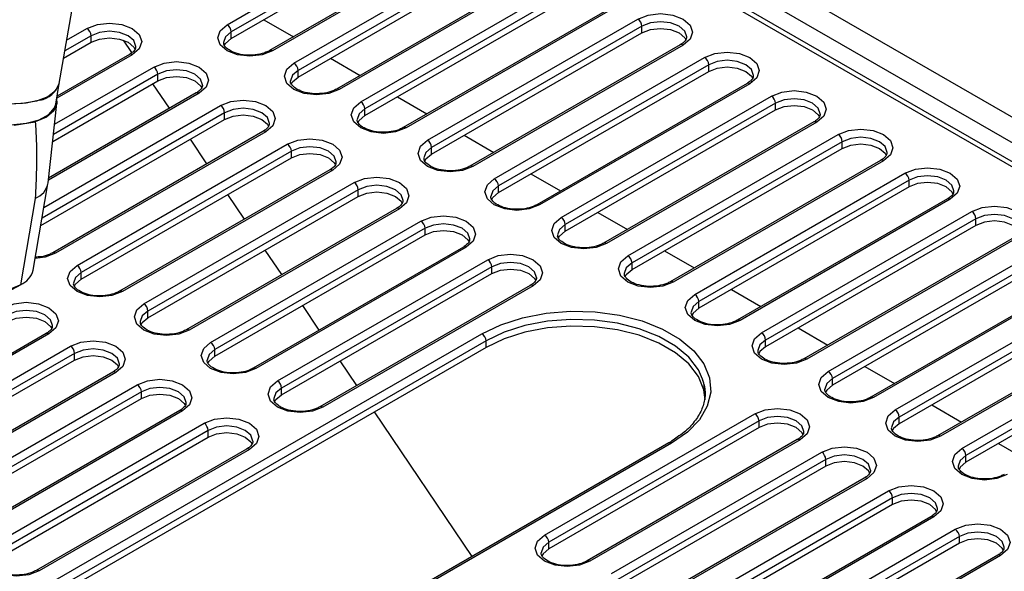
# Model space of a CAD drawing. Header units: millimetres. Extents: x 1 to 419, y 2 to 295.
# Tile 28 of 50: x 155 to 172, y 34 to 43. Entities that reach past the tile are written whole.
import ezdxf

# ---------------------------------------------------------------- set-up
doc = ezdxf.new("R2010")
doc.units = ezdxf.units.MM

msp = doc.modelspace()

# ---------------------------------------------------------------- linework, layer by layer
at = {"color": 7, "linetype": 'Continuous', "lineweight": 25}
for p, q in [((155.792, 42.0519), (160.0082, 66.649)), ((189.2208, 30.8425), (157.0537, 49.4122)), ((158.6711, 43.0594), (162.2773, 45.1413)), ((162.3481, 45.0188), (158.7418, 42.9369)), ((158.7418, 42.8226), (162.3481, 44.9045)), ((163.0052, 44.6972), (159.3989, 42.6153)), ((163.0552, 44.6922), (159.4489, 42.6104)), ((159.8166, 42.3981), (163.4229, 44.48)), ((163.4936, 44.3575), (159.8873, 42.2756)), ((159.8873, 42.1613), (163.4936, 44.2432)), ((164.1507, 44.0359), (160.5444, 41.954)), ((164.2007, 44.0309), (160.5944, 41.9491)), ((160.9621, 41.7368), (164.5684, 43.8187)), ((164.6391, 43.6962), (161.0328, 41.6144)), ((161.0328, 41.5), (164.6391, 43.5819)), ((165.2962, 43.3746), (161.6899, 41.2928)), ((165.3462, 43.3696), (161.7399, 41.2878)), ((159.2998, 43.1447), (159.8078, 42.8514)), ((162.1076, 41.0755), (165.7139, 43.1574)), ((158.7418, 42.8226), (158.7418, 42.9369)), ((165.7846, 43.0349), (162.1783, 40.9531)), ((162.1783, 40.8388), (165.7846, 42.9206)), ((165.7846, 42.9206), (165.7846, 43.0349)), ((155.8663, 42.4852), (156.3376, 42.7573)), ((156.3376, 42.7573), (156.3376, 42.8716)), ((157.0384, 42.5812), (156.8951, 42.7936)), ((166.4417, 42.7133), (162.8355, 40.6315)), ((166.4917, 42.7084), (162.8855, 40.6265)), ((156.9948, 42.55), (155.7547, 41.8342)), ((160.4453, 42.4834), (160.9534, 42.1901)), ((163.2531, 40.4143), (166.8594, 42.4961)), ((159.8873, 42.1613), (159.8873, 42.2756)), ((166.9301, 42.3736), (163.3239, 40.2918)), ((163.3239, 40.1775), (166.9301, 42.2593)), ((166.9301, 42.2593), (166.9301, 42.3736)), ((155.6799, 41.055), (157.4832, 42.096)), ((155.7313, 41.6978), (155.792, 42.0519)), ((157.6834, 41.625), (157.3986, 42.0472)), ((157.4832, 42.096), (157.4832, 42.2103)), ((167.5872, 42.052), (163.981, 39.9702)), ((167.6372, 42.0471), (164.031, 39.9652)), ((158.1403, 41.8887), (155.6097, 40.4279)), ((155.6004, 40.3444), (155.753, 41.7081)), ((161.5908, 41.8221), (162.0989, 41.5288)), ((164.3987, 39.753), (168.0049, 41.8348)), ((168.0756, 41.7123), (164.4694, 39.6305)), ((168.0756, 41.598), (168.0756, 41.7123)), ((158.6287, 41.4347), (158.6287, 41.549)), ((161.0328, 41.5), (161.0328, 41.6144)), ((164.4694, 39.5162), (168.0756, 41.598)), ((155.0165, 41.3358), (155.3804, 41.393)), ((155.4757, 39.6146), (158.6287, 41.4347)), ((168.7327, 41.3907), (165.1265, 39.3089)), ((168.7827, 41.3858), (165.1765, 39.3039)), ((159.2858, 41.2274), (155.6795, 39.1456)), ((159.3358, 41.2225), (155.7295, 39.1407)), ((158.3255, 40.6731), (158.0407, 41.0953)), ((162.7363, 41.1609), (163.2444, 40.8675)), ((165.5442, 39.0917), (169.1504, 41.1735)), ((169.2211, 41.051), (165.6149, 38.9692)), ((169.2211, 40.9367), (169.2211, 41.051)), ((156.0972, 38.9284), (159.7035, 41.0102)), ((159.7742, 40.8878), (156.1679, 38.8059)), ((159.7742, 40.7734), (159.7742, 40.8878)), ((162.1783, 40.8388), (162.1783, 40.9531)), ((165.6149, 38.8549), (169.2211, 40.9367)), ((156.1679, 38.6916), (159.7742, 40.7734)), ((169.8782, 40.7294), (166.272, 38.6476)), ((169.9282, 40.7245), (166.322, 38.6426)), ((160.4313, 40.5662), (156.825, 38.4843)), ((160.4813, 40.5612), (156.875, 38.4794)), ((163.8818, 40.4996), (164.3899, 40.2062)), ((166.6897, 38.4304), (170.2959, 40.5122)), ((170.3666, 40.3897), (166.7604, 38.3079)), ((170.3666, 40.2754), (170.3666, 40.3897)), ((155.3444, 38.8486), (155.5983, 40.3298)), ((157.2427, 38.2671), (160.849, 40.3489)), ((160.9197, 40.2265), (157.3135, 38.1446)), ((160.9197, 40.1121), (160.9197, 40.2265)), ((163.3239, 40.1775), (163.3239, 40.2918)), ((170.3666, 40.2754), (166.7604, 38.1936)), ((155.3803, 40.0784), (155.1264, 38.5972)), ((157.3135, 38.0303), (160.9197, 40.1121)), ((158.9676, 39.7212), (158.6828, 40.1434)), ((171.0238, 40.0681), (167.4175, 37.9863)), ((171.0737, 40.0632), (167.4675, 37.9814)), ((161.5768, 39.9049), (157.9706, 37.823)), ((161.6268, 39.8999), (158.0206, 37.8181)), ((167.8352, 37.7691), (171.4414, 39.8509)), ((158.3883, 37.6058), (161.9945, 39.6876)), ((165.0273, 39.8383), (165.5354, 39.545)), ((171.5122, 39.7285), (167.9059, 37.6466)), ((171.5122, 39.6141), (171.5122, 39.7285)), ((162.0652, 39.5652), (158.459, 37.4833)), ((162.0652, 39.4509), (162.0652, 39.5652)), ((164.4694, 39.5162), (164.4694, 39.6305)), ((171.5122, 39.6141), (167.9059, 37.5323)), ((158.459, 37.369), (162.0652, 39.4509)), ((172.1693, 39.4069), (168.563, 37.325)), ((172.2193, 39.4019), (168.613, 37.3201)), ((162.7223, 39.2436), (159.1161, 37.1617)), ((162.7723, 39.2386), (159.1661, 37.1568)), ((159.6096, 38.7692), (159.3248, 39.1915)), ((166.1728, 39.177), (166.6809, 38.8837)), ((168.9807, 37.1078), (172.587, 39.1896)), ((159.5338, 36.9445), (163.14, 39.0264)), ((172.6577, 39.0672), (169.0514, 36.9853)), ((163.2107, 38.9039), (159.6045, 36.822)), ((163.2107, 38.7896), (163.2107, 38.9039)), ((165.6149, 38.8549), (165.6149, 38.9692)), ((172.6577, 38.9528), (169.0514, 36.871)), ((156.1679, 38.6916), (156.1679, 38.8059)), ((159.6045, 36.7077), (163.2107, 38.7896)), ((173.3148, 38.7456), (169.7085, 36.6637)), ((173.3648, 38.7406), (169.7585, 36.6588)), ((154.5481, 38.2853), (155.1364, 38.6025)), ((163.8678, 38.5823), (160.2616, 36.5004)), ((163.9178, 38.5773), (160.3116, 36.4955)), ((167.3184, 38.5157), (167.8264, 38.2224)), ((170.1262, 36.4465), (173.7325, 38.5283)), ((173.8032, 38.4059), (170.1969, 36.324)), ((160.2517, 37.8173), (159.9669, 38.2396)), ((166.7604, 38.1936), (166.7604, 38.3079)), ((173.8032, 38.2916), (170.1969, 36.2097)), ((157.3135, 38.0303), (157.3135, 38.1446)), ((174.4603, 38.0843), (170.854, 36.0024)), ((174.5103, 38.0793), (170.904, 35.9975)), ((168.4639, 37.8544), (168.972, 37.5611)), ((171.2717, 35.7852), (174.878, 37.8671)), ((155.5664, 37.7577), (151.9602, 35.6759)), ((152.0102, 31.3848), (163.041, 37.7528)), ((155.6164, 37.7528), (152.0102, 35.6709)), ((174.9487, 37.7446), (171.3424, 35.6627)), ((163.1117, 37.6303), (152.0809, 31.2623)), ((163.1117, 37.516), (152.0809, 31.148)), ((152.3778, 35.4587), (155.9841, 37.5405)), ((163.1117, 37.516), (163.1117, 37.6303)), ((167.9059, 37.5323), (167.9059, 37.6466)), ((174.9487, 37.6303), (171.3424, 35.5484)), ((156.0548, 37.418), (152.4486, 35.3362)), ((156.0548, 37.3037), (156.0548, 37.418)), ((158.459, 37.369), (158.459, 37.4833)), ((152.4486, 35.2219), (156.0548, 37.3037)), ((160.8938, 36.8654), (160.609, 37.2876)), ((169.6094, 37.1931), (170.1175, 36.8998)), ((156.7119, 37.0964), (153.1057, 35.0146)), ((156.7619, 37.0915), (153.1557, 35.0096)), ((169.0514, 36.871), (169.0514, 36.9853)), ((153.5234, 34.7974), (157.1296, 36.8792)), ((159.6045, 36.7077), (159.6045, 36.822)), ((157.2003, 36.7567), (153.5941, 34.6749)), ((153.5941, 34.5606), (157.2003, 36.6424)), ((157.2003, 36.6424), (157.2003, 36.7567)), ((170.7549, 36.5318), (171.263, 36.2385)), ((157.8574, 36.4351), (154.2512, 34.3533)), ((157.9074, 36.4302), (154.3012, 34.3483)), ((162.8716, 33.9333), (161.1996, 36.4121)), ((164.1158, 34.2994), (167.7221, 36.3812)), ((170.1969, 36.2097), (170.1969, 36.324)), ((154.6689, 34.1361), (158.2751, 36.2179)), ((167.7928, 36.2587), (164.1865, 34.1769)), ((167.7928, 36.1444), (164.1865, 34.0626)), ((167.7928, 36.1444), (167.7928, 36.2587)), ((158.3458, 36.0954), (154.7396, 34.0136)), ((154.7396, 33.8993), (158.3458, 35.9811)), ((158.3458, 35.9811), (158.3458, 36.0954)), ((166.2437, 35.88), (155.2128, 29.512)), ((166.2937, 35.875), (155.2628, 29.507)), ((168.4499, 35.9371), (164.8436, 33.8553)), ((168.4999, 35.9322), (164.8936, 33.8503)), ((171.9004, 35.8705), (172.4085, 35.5772)), ((159.0029, 35.7738), (155.3967, 33.692)), ((159.0529, 35.7689), (155.4467, 33.687)), ((165.2613, 33.6381), (168.8676, 35.7199)), ((171.3424, 35.5484), (171.3424, 35.6627)), ((168.9383, 35.5974), (165.332, 33.5156)), ((168.9383, 35.4831), (165.332, 33.4013)), ((168.9383, 35.4831), (168.9383, 35.5974)), ((169.5954, 35.2758), (165.9892, 33.194)), ((169.6454, 35.2709), (166.0391, 33.189)), ((166.4068, 32.9768), (170.0131, 35.0586)), ((170.0838, 34.9361), (166.4776, 32.8543)), ((170.0838, 34.8218), (166.4776, 32.74)), ((170.0838, 34.8218), (170.0838, 34.9361)), ((170.7409, 34.6145), (167.1347, 32.5327)), ((170.7909, 34.6096), (167.1847, 32.5277)), ((167.5524, 32.3155), (171.1586, 34.3973)), ((164.1865, 34.0626), (164.1865, 34.1769)), ((171.2293, 34.2748), (167.6231, 32.193)), ((171.2293, 34.1605), (167.6231, 32.0787)), ((171.2293, 34.1605), (171.2293, 34.2748)), ((171.8864, 33.9532), (168.2802, 31.8714)), ((171.9364, 33.9483), (168.3302, 31.8665))]:
    msp.add_line(p, q, dxfattribs=at)
at = {"color": 8, "linetype": 'Continuous', "lineweight": 25}
for p, q in [((157.1734, 50.1107), (190.3661, 30.9489)), ((190.0887, 30.6668), (157.1044, 49.7082)), ((157.04, 49.3322), (189.0767, 30.8378)), ((155.9191, 42.7933), (156.2669, 42.9941)), ((156.3376, 42.8716), (155.8881, 42.6121)), ((157.0448, 42.5451), (155.7483, 41.7966)), ((155.7131, 41.3518), (157.4124, 42.3328)), ((157.4832, 42.2103), (155.6936, 41.1772)), ((158.1903, 41.8838), (155.6057, 40.3917)), ((158.6287, 41.549), (155.4975, 39.7414)), ((155.5285, 39.9227), (158.558, 41.6715))]:
    msp.add_line(p, q, dxfattribs=at)
at = {"color": 7, "linetype": 'Continuous', "lineweight": 25, "flags": 128}
for points in [[(165.7139, 43.1574), (165.8923, 43.2262), (166.1028, 43.2504), (166.3133, 43.2262), (166.4917, 43.1574), (166.6109, 43.0544), (166.6528, 42.9329), (166.6109, 42.8114), (166.4917, 42.7084)], [(156.2669, 42.9941), (156.4454, 43.0629), (156.6558, 43.0871), (156.8663, 43.0629), (157.0448, 42.9941), (157.164, 42.8911), (157.2058, 42.7696), (157.164, 42.6481), (157.0448, 42.5451)], [(159.4489, 42.6104), (159.2705, 42.5416), (159.06, 42.5174), (158.8495, 42.5416), (158.6711, 42.6104), (158.5519, 42.7134), (158.51, 42.8349), (158.5519, 42.9564), (158.6711, 43.0594)], [(165.7846, 42.9206), (165.9306, 42.9769), (166.1028, 42.9967), (166.275, 42.9769), (166.421, 42.9206), (166.5185, 42.8363), (166.5396, 42.7994)], [(156.3376, 42.7573), (156.4836, 42.8136), (156.6558, 42.8334), (156.828, 42.8136), (156.974, 42.7573), (157.0716, 42.673), (157.0926, 42.6361)], [(158.6228, 42.7005), (158.6443, 42.7383), (158.7418, 42.8226)], [(166.8594, 42.4961), (167.0378, 42.5649), (167.2483, 42.5891), (167.4588, 42.5649), (167.6372, 42.4961), (167.7564, 42.3931), (167.7983, 42.2716), (167.7564, 42.1501), (167.6372, 42.0471)], [(155.4578, 41.7648), (155.225, 41.7134), (154.9536, 41.6961), (154.6605, 41.7139), (154.3642, 41.7657), (154.0833, 41.8482), (153.8354, 41.9562), (153.6362, 42.0829), (153.4981, 42.2205), (153.4298, 42.3602), (153.4265, 42.4573)], [(157.4124, 42.3328), (157.5909, 42.4016), (157.8014, 42.4258), (158.0118, 42.4016), (158.1903, 42.3328), (158.3095, 42.2298), (158.3514, 42.1083), (158.3095, 41.9868), (158.1903, 41.8838)], [(160.5944, 41.9491), (160.416, 41.8803), (160.2055, 41.8561), (159.995, 41.8803), (159.8166, 41.9491), (159.6974, 42.0521), (159.6555, 42.1736), (159.6974, 42.2951), (159.8166, 42.3981)], [(166.9301, 42.2593), (167.0761, 42.3156), (167.2483, 42.3354), (167.4205, 42.3156), (167.5665, 42.2593), (167.664, 42.175), (167.6851, 42.1381)], [(153.3658, 42.1033), (153.3794, 41.9715), (153.4657, 41.8315), (153.62, 41.6959), (153.8327, 41.5731), (154.0904, 41.4709), (154.3769, 41.3957), (154.6741, 41.3522), (154.9635, 41.3431), (155.2268, 41.3691), (155.4475, 41.4285), (155.6117, 41.5176), (155.7091, 41.6307), (155.7313, 41.6978)], [(155.792, 42.0519), (155.7914, 42.0481), (155.7299, 41.9256), (155.5981, 41.8237), (155.4041, 41.7489), (155.1602, 41.7059), (154.8816, 41.6973), (154.586, 41.7238), (154.2918, 41.7836), (154.0176, 41.873), (153.7805, 41.9864)], [(157.4832, 42.096), (157.6291, 42.1523), (157.8014, 42.1721), (157.9736, 42.1523), (158.1196, 42.096), (158.2171, 42.0117), (158.2381, 41.9748)], [(159.7683, 42.0392), (159.7898, 42.0771), (159.8873, 42.1613)], [(168.0049, 41.8348), (168.1833, 41.9036), (168.3938, 41.9278), (168.6043, 41.9036), (168.7827, 41.8348), (168.9019, 41.7318), (168.9438, 41.6103), (168.9019, 41.4888), (168.7827, 41.3858)], [(155.7471, 41.7959), (155.7529, 41.7069), (155.699, 41.5797), (155.5722, 41.4728), (155.3804, 41.393)], [(158.558, 41.6715), (158.7364, 41.7403), (158.9469, 41.7645), (159.1573, 41.7403), (159.3358, 41.6715), (159.455, 41.5685), (159.4969, 41.447), (159.455, 41.3255), (159.3358, 41.2225)], [(161.7399, 41.2878), (161.5615, 41.219), (161.351, 41.1948), (161.1406, 41.219), (160.9621, 41.2878), (160.8429, 41.3908), (160.801, 41.5123), (160.8429, 41.6338), (160.9621, 41.7368)], [(168.0756, 41.598), (168.2216, 41.6543), (168.3938, 41.6741), (168.566, 41.6543), (168.712, 41.598), (168.8096, 41.5137), (168.8306, 41.4768)], [(158.6287, 41.4347), (158.7747, 41.491), (158.9469, 41.5108), (159.1191, 41.491), (159.2651, 41.4347), (159.3626, 41.3505), (159.3836, 41.3135)], [(160.9139, 41.3779), (160.9353, 41.4158), (161.0328, 41.5)], [(169.1504, 41.1735), (169.3289, 41.2423), (169.5393, 41.2665), (169.7498, 41.2423), (169.9282, 41.1735), (170.0475, 41.0705), (170.0893, 40.949), (170.0475, 40.8275), (169.9282, 40.7245)], [(159.7035, 41.0102), (159.8819, 41.0791), (160.0924, 41.1032), (160.3029, 41.0791), (160.4813, 41.0102), (160.6005, 40.9072), (160.6424, 40.7857), (160.6005, 40.6642), (160.4813, 40.5612)], [(162.8855, 40.6265), (162.707, 40.5577), (162.4965, 40.5335), (162.2861, 40.5577), (162.1076, 40.6265), (161.9884, 40.7295), (161.9465, 40.851), (161.9884, 40.9725), (162.1076, 41.0755)], [(169.2211, 40.9367), (169.3671, 40.993), (169.5393, 41.0128), (169.7115, 40.993), (169.8575, 40.9367), (169.9551, 40.8524), (169.9761, 40.8155)], [(159.7742, 40.7734), (159.9202, 40.8298), (160.0924, 40.8495), (160.2646, 40.8298), (160.4106, 40.7734), (160.5081, 40.6892), (160.5292, 40.6523)], [(162.0594, 40.7166), (162.0808, 40.7545), (162.1783, 40.8388)], [(170.2959, 40.5122), (170.4744, 40.581), (170.6848, 40.6052), (170.8953, 40.581), (171.0737, 40.5122), (171.193, 40.4092), (171.2348, 40.2877), (171.193, 40.1662), (171.0737, 40.0632)], [(160.849, 40.3489), (161.0274, 40.4178), (161.2379, 40.4419), (161.4484, 40.4178), (161.6268, 40.3489), (161.746, 40.2459), (161.7879, 40.1244), (161.746, 40.0029), (161.6268, 39.8999)], [(164.031, 39.9652), (163.8525, 39.8964), (163.6421, 39.8722), (163.4316, 39.8964), (163.2531, 39.9652), (163.1339, 40.0682), (163.0921, 40.1897), (163.1339, 40.3112), (163.2531, 40.4143)], [(160.9197, 40.1121), (161.0657, 40.1685), (161.2379, 40.1882), (161.4101, 40.1685), (161.5561, 40.1121), (161.6536, 40.0279), (161.6747, 39.991)], [(171.1221, 40.1531), (171.1006, 40.1912), (171.003, 40.2754), (170.857, 40.3317), (170.6848, 40.3515), (170.5126, 40.3317), (170.3666, 40.2754)], [(163.2049, 40.0553), (163.2263, 40.0932), (163.3239, 40.1775)], [(171.4414, 39.8509), (171.6199, 39.9198), (171.8304, 39.9439), (172.0408, 39.9198), (172.2193, 39.8509), (172.3385, 39.7479), (172.3804, 39.6264), (172.3385, 39.5049), (172.2193, 39.4019)], [(161.9945, 39.6876), (162.1729, 39.7565), (162.3834, 39.7806), (162.5939, 39.7565), (162.7723, 39.6876), (162.8915, 39.5846), (162.9334, 39.4631), (162.8915, 39.3416), (162.7723, 39.2386)], [(165.1765, 39.3039), (164.998, 39.2351), (164.7876, 39.2109), (164.5771, 39.2351), (164.3987, 39.3039), (164.2794, 39.4069), (164.2376, 39.5284), (164.2794, 39.65), (164.3987, 39.753)], [(172.2676, 39.4918), (172.2461, 39.5299), (172.1486, 39.6141), (172.0026, 39.6705), (171.8304, 39.6902), (171.6581, 39.6705), (171.5122, 39.6141)], [(162.0652, 39.4509), (162.2112, 39.5072), (162.3834, 39.5269), (162.5556, 39.5072), (162.7016, 39.4509), (162.7992, 39.3666), (162.8202, 39.3297)], [(164.3504, 39.394), (164.3718, 39.4319), (164.4694, 39.5162)], [(163.14, 39.0264), (163.3184, 39.0952), (163.5289, 39.1194), (163.7394, 39.0952), (163.9178, 39.0264), (164.0371, 38.9234), (164.0789, 38.8018), (164.0371, 38.6803), (163.9178, 38.5773)], [(166.322, 38.6426), (166.1436, 38.5738), (165.9331, 38.5496), (165.7226, 38.5738), (165.5442, 38.6426), (165.4249, 38.7457), (165.3831, 38.8672), (165.4249, 38.9887), (165.5442, 39.0917)], [(156.875, 38.4794), (156.6966, 38.4105), (156.4861, 38.3864), (156.2757, 38.4105), (156.0972, 38.4794), (155.978, 38.5824), (155.9361, 38.7039), (155.978, 38.8254), (156.0972, 38.9284)], [(163.2107, 38.7896), (163.3567, 38.8459), (163.5289, 38.8657), (163.7011, 38.8459), (163.8471, 38.7896), (163.9447, 38.7053), (163.9657, 38.6684)], [(165.4959, 38.7328), (165.5173, 38.7706), (165.6149, 38.8549)], [(156.049, 38.5695), (156.0704, 38.6073), (156.1679, 38.6916)], [(167.4675, 37.9814), (167.2891, 37.9125), (167.0786, 37.8884), (166.8681, 37.9125), (166.6897, 37.9814), (166.5705, 38.0844), (166.5286, 38.2059), (166.5705, 38.3274), (166.6897, 38.4304)], [(154.8386, 38.2018), (155.017, 38.2706), (155.2275, 38.2948), (155.438, 38.2706), (155.6164, 38.2018), (155.7356, 38.0988), (155.7775, 37.9773), (155.7356, 37.8558), (155.6164, 37.7528)], [(158.0206, 37.8181), (157.8421, 37.7492), (157.6316, 37.7251), (157.4212, 37.7492), (157.2427, 37.8181), (157.1235, 37.9211), (157.0816, 38.0426), (157.1235, 38.1641), (157.2427, 38.2671)], [(166.7604, 38.1936), (166.6628, 38.1093), (166.6416, 38.0719)], [(154.9093, 37.965), (155.0553, 38.0213), (155.2275, 38.0411), (155.3997, 38.0213), (155.5457, 37.965), (155.6432, 37.8807), (155.6643, 37.8438)], [(157.1945, 37.9082), (157.2159, 37.946), (157.3135, 38.0303)], [(163.041, 37.7528), (163.3675, 37.9093), (163.7383, 38.0285), (164.1408, 38.1064), (164.5611, 38.1402), (164.9851, 38.1289), (165.3983, 38.0728), (165.7866, 37.9739), (166.1367, 37.8354), (166.4368, 37.6621), (166.6767, 37.46), (166.8481, 37.2358), (166.9453, 36.9973), (166.9649, 36.7526), (166.9063, 36.5099), (166.7714, 36.2776), (166.5649, 36.0635), (166.2937, 35.875)], [(166.8674, 36.6179), (166.8463, 36.7934), (166.7533, 37.0215), (166.5893, 37.2359), (166.3599, 37.4293), (166.0728, 37.595), (165.7379, 37.7275), (165.3665, 37.8221), (164.9713, 37.8758), (164.5658, 37.8866), (164.1637, 37.8542), (163.7787, 37.7797), (163.4241, 37.6657), (163.1117, 37.516)], [(168.613, 37.3201), (168.4346, 37.2512), (168.2241, 37.2271), (168.0136, 37.2512), (167.8352, 37.3201), (167.716, 37.4231), (167.6741, 37.5446), (167.716, 37.6661), (167.8352, 37.7691)], [(155.9841, 37.5405), (156.1625, 37.6093), (156.373, 37.6335), (156.5835, 37.6093), (156.7619, 37.5405), (156.8811, 37.4375), (156.923, 37.316), (156.8811, 37.1945), (156.7619, 37.0915)], [(159.1661, 37.1568), (158.9876, 37.088), (158.7772, 37.0638), (158.5667, 37.088), (158.3883, 37.1568), (158.269, 37.2598), (158.2272, 37.3813), (158.269, 37.5028), (158.3883, 37.6058)], [(167.9059, 37.5323), (167.8084, 37.448), (167.7871, 37.4106)], [(156.0548, 37.3037), (156.2008, 37.36), (156.373, 37.3798), (156.5452, 37.36), (156.6912, 37.3037), (156.7887, 37.2194), (156.8098, 37.1825)], [(158.34, 37.2469), (158.3614, 37.2847), (158.459, 37.369)], [(169.7585, 36.6588), (169.5801, 36.5899), (169.3696, 36.5658), (169.1591, 36.5899), (168.9807, 36.6588), (168.8615, 36.7618), (168.8196, 36.8833), (168.8615, 37.0048), (168.9807, 37.1078)], [(157.1296, 36.8792), (157.308, 36.948), (157.5185, 36.9722), (157.729, 36.948), (157.9074, 36.8792), (158.0266, 36.7762), (158.0685, 36.6547), (158.0266, 36.5332), (157.9074, 36.4302)], [(160.3116, 36.4955), (160.1332, 36.4267), (159.9227, 36.4025), (159.7122, 36.4267), (159.5338, 36.4955), (159.4145, 36.5985), (159.3727, 36.72), (159.4145, 36.8415), (159.5338, 36.9445)], [(166.8674, 36.7322), (166.8463, 36.9077), (166.8264, 36.9761)], [(169.0514, 36.871), (168.9539, 36.7867), (168.9326, 36.7493)], [(157.2003, 36.6424), (157.3463, 36.6987), (157.5185, 36.7185), (157.6907, 36.6987), (157.8367, 36.6424), (157.9343, 36.5581), (157.9553, 36.5212)], [(159.4855, 36.5856), (159.5069, 36.6234), (159.6045, 36.7077)], [(167.7221, 36.3812), (167.9005, 36.45), (168.111, 36.4742), (168.3214, 36.45), (168.4999, 36.3812), (168.6191, 36.2782), (168.661, 36.1567), (168.6191, 36.0352), (168.4999, 35.9322)], [(158.2751, 36.2179), (158.4535, 36.2867), (158.664, 36.3109), (158.8745, 36.2867), (159.0529, 36.2179), (159.1722, 36.1149), (159.214, 35.9934), (159.1722, 35.8719), (159.0529, 35.7689)], [(170.904, 35.9975), (170.7256, 35.9287), (170.5151, 35.9045), (170.3047, 35.9287), (170.1262, 35.9975), (170.007, 36.1005), (169.9651, 36.222), (170.007, 36.3435), (170.1262, 36.4465)], [(168.5482, 36.0221), (168.5267, 36.0601), (168.4292, 36.1444), (168.2832, 36.2007), (168.111, 36.2205), (167.9388, 36.2007), (167.7928, 36.1444)], [(170.1969, 36.2097), (170.0994, 36.1254), (170.0782, 36.0881)], [(158.3458, 35.9811), (158.4918, 36.0374), (158.664, 36.0572), (158.8362, 36.0374), (158.9822, 35.9811), (159.0798, 35.8968), (159.1008, 35.8599)], [(168.8676, 35.7199), (169.046, 35.7887), (169.2565, 35.8129), (169.467, 35.7887), (169.6454, 35.7199), (169.7646, 35.6169), (169.8065, 35.4954), (169.7646, 35.3739), (169.6454, 35.2709)], [(172.0496, 35.3362), (171.8711, 35.2674), (171.6606, 35.2432), (171.4502, 35.2674), (171.2717, 35.3362), (171.1525, 35.4392), (171.1106, 35.5607), (171.1525, 35.6822), (171.2717, 35.7852)], [(169.6938, 35.3608), (169.6722, 35.3988), (169.5747, 35.4831), (169.4287, 35.5394), (169.2565, 35.5592), (169.0843, 35.5394), (168.9383, 35.4831)], [(171.3424, 35.5484), (171.2449, 35.4641), (171.2237, 35.4268)], [(170.0131, 35.0586), (170.1915, 35.1274), (170.402, 35.1516), (170.6125, 35.1274), (170.7909, 35.0586), (170.9101, 34.9556), (170.952, 34.8341), (170.9101, 34.7126), (170.7909, 34.6096)], [(170.8393, 34.6995), (170.8177, 34.7375), (170.7202, 34.8218), (170.5742, 34.8781), (170.402, 34.8979), (170.2298, 34.8781), (170.0838, 34.8218)], [(171.1586, 34.3973), (171.337, 34.4662), (171.5475, 34.4903), (171.758, 34.4662), (171.9364, 34.3973), (172.0556, 34.2943), (172.0975, 34.1728), (172.0556, 34.0513), (171.9364, 33.9483)], [(164.8936, 33.8503), (164.7152, 33.7815), (164.5047, 33.7573), (164.2943, 33.7815), (164.1158, 33.8503), (163.9966, 33.9533), (163.9547, 34.0748), (163.9966, 34.1963), (164.1158, 34.2994)], [(155.4467, 33.687), (155.2683, 33.6182), (155.0578, 33.5941), (154.8473, 33.6182), (154.6689, 33.687), (154.5496, 33.7901), (154.5078, 33.9116), (154.5496, 34.0331), (154.6689, 34.1361)], [(171.9848, 34.0382), (171.9633, 34.0763), (171.8657, 34.1605), (171.7197, 34.2168), (171.5475, 34.2366), (171.3753, 34.2168), (171.2293, 34.1605)], [(164.1865, 34.0626), (164.089, 33.9783), (164.0677, 33.9409)]]:
    msp.add_lwpolyline(points, dxfattribs=at)
at = {"color": 8, "linetype": 'Continuous', "lineweight": 25, "flags": 128}
for points in [[(166.5528, 42.8479), (166.5528, 42.8512), (166.5185, 42.9506), (166.421, 43.0349), (166.275, 43.0912), (166.1028, 43.111), (165.9306, 43.0912), (165.7846, 43.0349)], [(157.1058, 42.6847), (157.1058, 42.6879), (157.0716, 42.7873), (156.974, 42.8716), (156.828, 42.9279), (156.6558, 42.9477), (156.4836, 42.9279), (156.3376, 42.8716)], [(158.7418, 42.9369), (158.6443, 42.8527), (158.61, 42.7565)], [(167.6983, 42.1867), (167.6983, 42.1899), (167.664, 42.2893), (167.5665, 42.3736), (167.4205, 42.4299), (167.2483, 42.4497), (167.0761, 42.4299), (166.9301, 42.3736)], [(158.2513, 42.0234), (158.2514, 42.0266), (158.2171, 42.1261), (158.1196, 42.2103), (157.9736, 42.2666), (157.8014, 42.2864), (157.6291, 42.2666), (157.4832, 42.2103)], [(159.8873, 42.2756), (159.7898, 42.1914), (159.7556, 42.0952)], [(168.8438, 41.5254), (168.8438, 41.5286), (168.8096, 41.628), (168.712, 41.7123), (168.566, 41.7686), (168.3938, 41.7884), (168.2216, 41.7686), (168.0756, 41.7123)], [(159.3968, 41.3621), (159.3969, 41.3654), (159.3626, 41.4648), (159.2651, 41.549), (159.1191, 41.6054), (158.9469, 41.6251), (158.7747, 41.6054), (158.6287, 41.549)], [(161.0328, 41.6144), (160.9353, 41.5301), (160.9011, 41.4339)], [(169.9893, 40.8641), (169.9893, 40.8673), (169.9551, 40.9668), (169.8575, 41.051), (169.7115, 41.1073), (169.5393, 41.1271), (169.3671, 41.1073), (169.2211, 41.051)], [(160.5423, 40.7008), (160.5424, 40.7041), (160.5081, 40.8035), (160.4106, 40.8878), (160.2646, 40.9441), (160.0924, 40.9638), (159.9202, 40.9441), (159.7742, 40.8878)], [(162.1783, 40.9531), (162.0808, 40.8688), (162.0466, 40.7726)], [(171.1348, 40.2028), (171.1348, 40.2061), (171.1006, 40.3055), (171.003, 40.3897), (170.857, 40.4461), (170.6848, 40.4658), (170.5126, 40.4461), (170.3666, 40.3897)], [(161.6879, 40.0395), (161.6879, 40.0428), (161.6536, 40.1422), (161.5561, 40.2265), (161.4101, 40.2828), (161.2379, 40.3026), (161.0657, 40.2828), (160.9197, 40.2265)], [(163.3239, 40.2918), (163.2263, 40.2075), (163.1921, 40.1114)], [(172.2803, 39.5415), (172.2804, 39.5448), (172.2461, 39.6442), (172.1486, 39.7285), (172.0026, 39.7848), (171.8304, 39.8045), (171.6581, 39.7848), (171.5122, 39.7285)], [(162.8334, 39.3782), (162.8334, 39.3815), (162.7992, 39.4809), (162.7016, 39.5652), (162.5556, 39.6215), (162.3834, 39.6413), (162.2112, 39.6215), (162.0652, 39.5652)], [(164.4694, 39.6305), (164.3718, 39.5462), (164.3376, 39.4501)], [(155.7295, 39.1407), (155.5511, 39.0718), (155.3787, 39.0484)], [(163.9789, 38.7169), (163.9789, 38.7202), (163.9447, 38.8196), (163.8471, 38.9039), (163.7011, 38.9602), (163.5289, 38.98), (163.3567, 38.9602), (163.2107, 38.9039)], [(165.6149, 38.9692), (165.5173, 38.8849), (165.4831, 38.7888)], [(156.1679, 38.8059), (156.0704, 38.7216), (156.0362, 38.6255)], [(166.7604, 38.3079), (166.6628, 38.2236), (166.6286, 38.1275)], [(155.6775, 37.8923), (155.6775, 37.8956), (155.6432, 37.995), (155.5457, 38.0793), (155.3997, 38.1356), (155.2275, 38.1554), (155.0553, 38.1356), (154.9093, 38.0793)], [(157.3135, 38.1446), (157.2159, 38.0603), (157.1817, 37.9642)], [(166.8264, 36.9761), (166.7533, 37.1358), (166.5893, 37.3502), (166.3599, 37.5436), (166.0728, 37.7093), (165.7379, 37.8418), (165.3665, 37.9364), (164.9713, 37.9901), (164.5658, 38.0009), (164.1637, 37.9685), (163.7787, 37.8941), (163.4241, 37.78), (163.1117, 37.6303)], [(156.823, 37.2311), (156.823, 37.2343), (156.7887, 37.3337), (156.6912, 37.418), (156.5452, 37.4743), (156.373, 37.4941), (156.2008, 37.4743), (156.0548, 37.418)], [(167.9059, 37.6466), (167.8084, 37.5623), (167.7741, 37.4662)], [(158.459, 37.4833), (158.3614, 37.3991), (158.3272, 37.3029)], [(169.0514, 36.9853), (168.9539, 36.901), (168.9197, 36.8049)], [(157.9685, 36.5698), (157.9685, 36.573), (157.9343, 36.6725), (157.8367, 36.7567), (157.6907, 36.813), (157.5185, 36.8328), (157.3463, 36.813), (157.2003, 36.7567)], [(159.6045, 36.822), (159.5069, 36.7378), (159.4727, 36.6416)], [(168.5609, 36.0718), (168.561, 36.075), (168.5267, 36.1744), (168.4292, 36.2587), (168.2832, 36.315), (168.111, 36.3348), (167.9388, 36.315), (167.7928, 36.2587)], [(170.1969, 36.324), (170.0994, 36.2398), (170.0652, 36.1436)], [(159.114, 35.9085), (159.114, 35.9117), (159.0798, 36.0112), (158.9822, 36.0954), (158.8362, 36.1518), (158.664, 36.1715), (158.4918, 36.1518), (158.3458, 36.0954)], [(169.7064, 35.4105), (169.7065, 35.4137), (169.6722, 35.5132), (169.5747, 35.5974), (169.4287, 35.6537), (169.2565, 35.6735), (169.0843, 35.6537), (168.9383, 35.5974)], [(171.3424, 35.6627), (171.2449, 35.5785), (171.2107, 35.4823)], [(170.852, 34.7492), (170.852, 34.7524), (170.8177, 34.8519), (170.7202, 34.9361), (170.5742, 34.9925), (170.402, 35.0122), (170.2298, 34.9925), (170.0838, 34.9361)], [(171.9975, 34.0879), (171.9975, 34.0912), (171.9633, 34.1906), (171.8657, 34.2748), (171.7197, 34.3312), (171.5475, 34.3509), (171.3753, 34.3312), (171.2293, 34.2748)], [(164.1865, 34.1769), (164.089, 34.0926), (164.0548, 33.9965)]]:
    msp.add_lwpolyline(points, dxfattribs=at)
at = {"color": 7, "linetype": 'Continuous', "lineweight": 25}
for centre, radius, start, end in [((158.5883, 42.93), 0.1537, 2.60548, 57.39452), ((165.6311, 43.0279), 0.1537, 2.60548, 57.39452), ((156.1841, 42.8646), 0.1537, 2.60548, 57.39452), ((159.7338, 42.2687), 0.1537, 2.60548, 57.39452), ((166.7766, 42.3666), 0.1537, 2.60548, 57.39452), ((157.3296, 42.2033), 0.1537, 2.60548, 57.39452), ((155.389, 42.1829), 0.4238, 279.34152, 341.98634), ((160.8793, 41.6074), 0.1537, 2.60548, 57.39452), ((167.9221, 41.7053), 0.1537, 2.60548, 57.39452), ((158.4751, 41.5421), 0.1537, 2.60548, 57.39452), ((162.0248, 40.9461), 0.1537, 2.60548, 57.39452), ((169.0676, 41.0441), 0.1537, 2.60548, 57.39452), ((159.6207, 40.8808), 0.1537, 2.60548, 57.39452), ((163.1703, 40.2848), 0.1537, 2.60548, 57.39452), ((170.2131, 40.3828), 0.1537, 2.60548, 57.39452), ((155.257, 40.4044), 0.3485, 290.70617, 350.07712), ((160.7662, 40.2195), 0.1537, 2.60548, 57.39452), ((171.3586, 39.7215), 0.1537, 2.60548, 57.39452), ((161.9117, 39.5582), 0.1537, 2.60548, 57.39452), ((164.3159, 39.6235), 0.1537, 2.60548, 57.39452), ((163.0572, 38.8969), 0.1537, 2.60548, 57.39452), ((165.4614, 38.9622), 0.1537, 2.60548, 57.39452), ((154.9997, 38.9273), 0.3536, 290.99556, 347.14025), ((156.0144, 38.7989), 0.1537, 2.60548, 57.39452), ((166.6069, 38.3009), 0.1537, 2.60548, 57.39452), ((157.1599, 38.1376), 0.1537, 2.60548, 57.39452), ((162.9582, 37.6233), 0.1537, 2.60548, 57.39452), ((167.7524, 37.6396), 0.1537, 2.60548, 57.39452), ((155.9013, 37.411), 0.1537, 2.60548, 57.39452), ((158.3054, 37.4763), 0.1537, 2.60548, 57.39452), ((168.8979, 36.9783), 0.1537, 2.60548, 57.39452), ((157.0468, 36.7497), 0.1537, 2.60548, 57.39452), ((159.451, 36.8151), 0.1537, 2.60548, 57.39452), ((167.6393, 36.2517), 0.1537, 2.60548, 57.39452), ((170.0434, 36.317), 0.1537, 2.60548, 57.39452), ((158.1923, 36.0885), 0.1537, 2.60548, 57.39452), ((168.7848, 35.5904), 0.1537, 2.60548, 57.39452), ((171.1889, 35.6558), 0.1537, 2.60548, 57.39452), ((169.9303, 34.9292), 0.1537, 2.60548, 57.39452), ((164.033, 34.1699), 0.1537, 2.60548, 57.39452), ((171.0758, 34.2679), 0.1537, 2.60548, 57.39452)]:
    msp.add_arc(centre, radius, start, end, dxfattribs=at)
at = {"color": 8, "linetype": 'Continuous', "lineweight": 25}
for centre, radius, start, end in [((157.0155, 42.5042), 0.0503, 54.38242, 114.30712), ((159.4196, 42.5694), 0.0504, 54.39935, 114.113), ((166.4624, 42.6675), 0.0503, 54.38242, 114.30712), ((167.6079, 42.0062), 0.0503, 54.38242, 114.30712), ((158.161, 41.8429), 0.0503, 54.38242, 114.30712), ((160.5651, 41.9082), 0.0504, 54.39935, 114.113), ((168.7534, 41.3449), 0.0503, 54.38242, 114.30712), ((159.3065, 41.1816), 0.0503, 54.38242, 114.30712), ((161.7106, 41.2469), 0.0504, 54.39935, 114.113), ((169.8989, 40.6836), 0.0503, 54.38242, 114.30712), ((160.452, 40.5203), 0.0503, 54.38242, 114.30712), ((162.8561, 40.5856), 0.0504, 54.39935, 114.113), ((171.0445, 40.0223), 0.0503, 54.38242, 114.30712), ((161.5975, 39.859), 0.0503, 54.38242, 114.30712), ((164.0017, 39.9243), 0.0504, 54.39935, 114.113), ((162.743, 39.1977), 0.0503, 54.38242, 114.30712), ((165.1472, 39.263), 0.0504, 54.39935, 114.113), ((155.7002, 39.0997), 0.0504, 54.39935, 114.113), ((163.8885, 38.5364), 0.0503, 54.38242, 114.30712), ((166.2927, 38.6017), 0.0504, 54.39935, 114.113), ((156.8457, 38.4384), 0.0504, 54.39935, 114.113), ((157.9912, 37.7771), 0.0504, 54.39935, 114.113), ((167.4382, 37.9404), 0.0504, 54.39935, 114.113), ((155.5871, 37.7119), 0.0503, 54.38242, 114.30712), ((168.5837, 37.2791), 0.0504, 54.39935, 114.113), ((159.1368, 37.1158), 0.0504, 54.39935, 114.113), ((156.7326, 37.0506), 0.0503, 54.38242, 114.30712), ((169.7292, 36.6178), 0.0504, 54.39935, 114.113), ((160.2823, 36.4546), 0.0504, 54.39935, 114.113), ((157.8781, 36.3893), 0.0503, 54.38242, 114.30712), ((170.8747, 35.9565), 0.0504, 54.39935, 114.113), ((166.2644, 35.8341), 0.0503, 54.38242, 114.30712), ((168.4706, 35.8913), 0.0503, 54.38242, 114.30712), ((159.0236, 35.728), 0.0503, 54.38242, 114.30712), ((169.6161, 35.23), 0.0503, 54.38242, 114.30712), ((170.7616, 34.5687), 0.0503, 54.38242, 114.30712), ((171.9071, 33.9074), 0.0503, 54.38242, 114.30712), ((164.8643, 33.8094), 0.0504, 54.39935, 114.113), ((155.4174, 33.6461), 0.0504, 54.39935, 114.113)]:
    msp.add_arc(centre, radius, start, end, dxfattribs=at)
at = {"color": 7, "linetype": 'Continuous', "lineweight": 25}
for points, knots in [([(159.3989, 42.6153), (159.3792, 42.6051), (159.322, 42.5753), (159.1949, 42.5412), (159.0264, 42.5307), (158.86, 42.5542), (158.7225, 42.6069), (158.6371, 42.6764), (158.6086, 42.7246), (158.613, 42.7483), (158.6144, 42.7553)], [0, 0, 0, 0, 0.0744075, 0.216072, 0.3636816, 0.5120401, 0.6586059, 0.8010436, 0.9406678, 1, 1, 1, 1]), ([(166.5484, 42.8492), (166.5488, 42.8384), (166.5497, 42.8117), (166.5136, 42.7609), (166.462, 42.7267), (166.4417, 42.7133)], [0, 0, 0, 0, 0.29055064, 0.72072523, 1, 1, 1, 1]), ([(157.1015, 42.6859), (157.1019, 42.6751), (157.1028, 42.6484), (157.0666, 42.5976), (157.0151, 42.5635), (156.9948, 42.55)], [0, 0, 0, 0, 0.29055064, 0.72072523, 1, 1, 1, 1]), ([(160.5444, 41.954), (160.5247, 41.9438), (160.4675, 41.914), (160.3405, 41.8799), (160.172, 41.8694), (160.0055, 41.893), (159.868, 41.9456), (159.7826, 42.0151), (159.7541, 42.0633), (159.7585, 42.087), (159.7599, 42.094)], [0, 0, 0, 0, 0.0744075, 0.216072, 0.3636816, 0.5120401, 0.6586059, 0.8010436, 0.9406678, 1, 1, 1, 1]), ([(167.694, 42.1879), (167.6943, 42.1771), (167.6952, 42.1504), (167.6591, 42.0996), (167.6075, 42.0654), (167.5872, 42.052)], [0, 0, 0, 0, 0.2905506, 0.7207252, 1, 1, 1, 1]), ([(158.247, 42.0246), (158.2474, 42.0138), (158.2483, 41.9871), (158.2122, 41.9363), (158.1606, 41.9022), (158.1403, 41.8887)], [0, 0, 0, 0, 0.2905506, 0.7207252, 1, 1, 1, 1]), ([(155.3804, 41.393), (155.3875, 41.2859), (155.4162, 40.858), (155.3957, 40.4124), (155.3803, 40.0784)], [0, 0, 0, 0, 0.250434, 1, 1, 1, 1]), ([(161.6899, 41.2928), (161.6702, 41.2825), (161.613, 41.2528), (161.486, 41.2186), (161.3175, 41.2081), (161.151, 41.2317), (161.0135, 41.2843), (160.9282, 41.3538), (160.8996, 41.4021), (160.9041, 41.4257), (160.9054, 41.4327)], [0, 0, 0, 0, 0.0744075, 0.216072, 0.3636816, 0.5120401, 0.6586059, 0.8010436, 0.9406678, 1, 1, 1, 1]), ([(168.8395, 41.5266), (168.8398, 41.5158), (168.8407, 41.4891), (168.8046, 41.4383), (168.753, 41.4042), (168.7327, 41.3907)], [0, 0, 0, 0, 0.2905506, 0.7207252, 1, 1, 1, 1]), ([(159.3925, 41.3633), (159.3929, 41.3525), (159.3938, 41.3258), (159.3577, 41.275), (159.3061, 41.2409), (159.2858, 41.2274)], [0, 0, 0, 0, 0.2905506, 0.7207252, 1, 1, 1, 1]), ([(169.985, 40.8653), (169.9853, 40.8545), (169.9863, 40.8278), (169.9501, 40.777), (169.8985, 40.7429), (169.8782, 40.7294)], [0, 0, 0, 0, 0.2905506, 0.7207252, 1, 1, 1, 1]), ([(160.538, 40.702), (160.5384, 40.6912), (160.5393, 40.6646), (160.5032, 40.6137), (160.4516, 40.5796), (160.4313, 40.5662)], [0, 0, 0, 0, 0.2905506, 0.7207252, 1, 1, 1, 1]), ([(162.8355, 40.6315), (162.8157, 40.6212), (162.7585, 40.5915), (162.6315, 40.5573), (162.463, 40.5468), (162.2966, 40.5704), (162.159, 40.623), (162.0737, 40.6925), (162.0452, 40.7408), (162.0496, 40.7644), (162.0509, 40.7714)], [0, 0, 0, 0, 0.0744075, 0.216072, 0.3636816, 0.5120401, 0.6586059, 0.8010436, 0.9406678, 1, 1, 1, 1]), ([(171.1305, 40.204), (171.1309, 40.1932), (171.1318, 40.1665), (171.0956, 40.1157), (171.0441, 40.0816), (171.0238, 40.0681)], [0, 0, 0, 0, 0.2905506, 0.7207252, 1, 1, 1, 1]), ([(161.6835, 40.0407), (161.6839, 40.0299), (161.6848, 40.0033), (161.6487, 39.9524), (161.5971, 39.9183), (161.5768, 39.9049)], [0, 0, 0, 0, 0.2905506, 0.7207252, 1, 1, 1, 1]), ([(163.981, 39.9702), (163.9613, 39.9599), (163.904, 39.9302), (163.777, 39.896), (163.6085, 39.8855), (163.4421, 39.9091), (163.3045, 39.9617), (163.2192, 40.0312), (163.1907, 40.0795), (163.1951, 40.1031), (163.1964, 40.1102)], [0, 0, 0, 0, 0.0744075, 0.216072, 0.3636816, 0.5120401, 0.6586059, 0.8010436, 0.9406678, 1, 1, 1, 1]), ([(162.8291, 39.3794), (162.8294, 39.3687), (162.8303, 39.342), (162.7942, 39.2911), (162.7426, 39.257), (162.7223, 39.2436)], [0, 0, 0, 0, 0.2905506, 0.7207252, 1, 1, 1, 1]), ([(165.1265, 39.3089), (165.1068, 39.2986), (165.0495, 39.2689), (164.9225, 39.2347), (164.754, 39.2242), (164.5876, 39.2478), (164.45, 39.3004), (164.3647, 39.3699), (164.3362, 39.4182), (164.3406, 39.4418), (164.3419, 39.4489)], [0, 0, 0, 0, 0.0744075, 0.216072, 0.3636816, 0.5120401, 0.6586059, 0.8010436, 0.9406678, 1, 1, 1, 1]), ([(155.6795, 39.1456), (155.6598, 39.1355), (155.6025, 39.106), (155.499, 39.0747), (155.4138, 39.0721), (155.3826, 39.0712)], [0, 0, 0, 0, 0.2498335, 0.7254917, 1, 1, 1, 1]), ([(163.9746, 38.7181), (163.9749, 38.7074), (163.9758, 38.6807), (163.9397, 38.6298), (163.8881, 38.5957), (163.8678, 38.5823)], [0, 0, 0, 0, 0.2905506, 0.7207252, 1, 1, 1, 1]), ([(166.272, 38.6476), (166.2523, 38.6373), (166.195, 38.6076), (166.068, 38.5734), (165.8995, 38.5629), (165.7331, 38.5865), (165.5956, 38.6391), (165.5102, 38.7086), (165.4817, 38.7569), (165.4861, 38.7805), (165.4874, 38.7876)], [0, 0, 0, 0, 0.0744075, 0.216072, 0.3636816, 0.5120401, 0.6586059, 0.8010436, 0.9406678, 1, 1, 1, 1]), ([(155.1264, 38.5972), (154.9857, 38.5329), (154.6953, 38.4001), (154.4342, 38.4442), (154.2995, 38.4669)], [0, 0, 0, 0, 0.48429581, 1, 1, 1, 1]), ([(156.825, 38.4843), (156.8053, 38.4741), (156.7481, 38.4443), (156.6211, 38.4101), (156.4526, 38.3996), (156.2861, 38.4232), (156.1486, 38.4758), (156.0633, 38.5453), (156.0347, 38.5936), (156.0392, 38.6172), (156.0405, 38.6243)], [0, 0, 0, 0, 0.0744075, 0.216072, 0.3636816, 0.5120401, 0.6586059, 0.8010436, 0.9406678, 1, 1, 1, 1]), ([(167.4175, 37.9863), (167.3978, 37.9761), (167.3406, 37.9463), (167.2135, 37.9121), (167.045, 37.9016), (166.8786, 37.9252), (166.7411, 37.9778), (166.6557, 38.0473), (166.6272, 38.0956), (166.6316, 38.1192), (166.6329, 38.1263)], [0, 0, 0, 0, 0.0744075, 0.216072, 0.3636816, 0.5120401, 0.6586059, 0.8010436, 0.9406678, 1, 1, 1, 1]), ([(155.6731, 37.8936), (155.6735, 37.8828), (155.6744, 37.8561), (155.6383, 37.8053), (155.5867, 37.7711), (155.5664, 37.7577)], [0, 0, 0, 0, 0.2905506, 0.7207252, 1, 1, 1, 1]), ([(157.9706, 37.823), (157.9508, 37.8128), (157.8936, 37.783), (157.7666, 37.7488), (157.5981, 37.7383), (157.4317, 37.7619), (157.2941, 37.8146), (157.2088, 37.884), (157.1803, 37.9323), (157.1847, 37.956), (157.186, 37.963)], [0, 0, 0, 0, 0.0744075, 0.216072, 0.3636816, 0.5120401, 0.6586059, 0.8010436, 0.9406678, 1, 1, 1, 1]), ([(168.563, 37.325), (168.5433, 37.3148), (168.4861, 37.285), (168.359, 37.2508), (168.1906, 37.2403), (168.0241, 37.2639), (167.8866, 37.3165), (167.8012, 37.386), (167.7727, 37.4343), (167.7771, 37.4579), (167.7785, 37.465)], [0, 0, 0, 0, 0.0744075, 0.216072, 0.3636816, 0.5120401, 0.6586059, 0.8010436, 0.9406678, 1, 1, 1, 1]), ([(156.8187, 37.2323), (156.819, 37.2215), (156.8199, 37.1948), (156.7838, 37.144), (156.7322, 37.1099), (156.7119, 37.0964)], [0, 0, 0, 0, 0.29055064, 0.72072523, 1, 1, 1, 1]), ([(159.1161, 37.1617), (159.0964, 37.1515), (159.0391, 37.1217), (158.9121, 37.0876), (158.7436, 37.077), (158.5772, 37.1006), (158.4396, 37.1533), (158.3543, 37.2227), (158.3258, 37.271), (158.3302, 37.2947), (158.3315, 37.3017)], [0, 0, 0, 0, 0.0744075, 0.216072, 0.3636816, 0.5120401, 0.6586059, 0.8010436, 0.9406678, 1, 1, 1, 1]), ([(166.8227, 36.9545), (166.8358, 36.9191), (166.8736, 36.8172), (166.8701, 36.646), (166.816, 36.4433), (166.6932, 36.2462), (166.5494, 36.0891), (166.4303, 36.0071), (166.3903, 35.9796)], [0, 0, 0, 0, 0.1054357, 0.3037995, 0.50643, 0.7061347, 0.9014168, 1, 1, 1, 1]), ([(169.7085, 36.6637), (169.6888, 36.6535), (169.6316, 36.6237), (169.5046, 36.5895), (169.3361, 36.579), (169.1696, 36.6026), (169.0321, 36.6553), (168.9467, 36.7247), (168.9182, 36.773), (168.9227, 36.7967), (168.924, 36.8037)], [0, 0, 0, 0, 0.0744075, 0.216072, 0.3636816, 0.5120401, 0.6586059, 0.8010436, 0.9406678, 1, 1, 1, 1]), ([(157.9642, 36.571), (157.9645, 36.5602), (157.9654, 36.5335), (157.9293, 36.4827), (157.8777, 36.4486), (157.8574, 36.4351)], [0, 0, 0, 0, 0.2905506, 0.7207252, 1, 1, 1, 1]), ([(160.2616, 36.5004), (160.2419, 36.4902), (160.1846, 36.4604), (160.0576, 36.4263), (159.8891, 36.4158), (159.7227, 36.4393), (159.5851, 36.492), (159.4998, 36.5615), (159.4713, 36.6097), (159.4757, 36.6334), (159.477, 36.6404)], [0, 0, 0, 0, 0.0744075, 0.216072, 0.3636816, 0.5120401, 0.6586059, 0.8010436, 0.9406678, 1, 1, 1, 1]), ([(170.854, 36.0024), (170.8343, 35.9922), (170.7771, 35.9624), (170.6501, 35.9283), (170.4816, 35.9177), (170.3151, 35.9413), (170.1776, 35.994), (170.0923, 36.0634), (170.0637, 36.1117), (170.0682, 36.1354), (170.0695, 36.1424)], [0, 0, 0, 0, 0.0744075, 0.216072, 0.3636816, 0.5120401, 0.6586059, 0.8010436, 0.9406678, 1, 1, 1, 1]), ([(166.3903, 35.9796), (166.359, 35.9554), (166.3138, 35.9206), (166.2601, 35.8895), (166.2437, 35.88)], [0, 0, 0, 0, 0.6943426, 1, 1, 1, 1]), ([(168.5566, 36.073), (168.557, 36.0622), (168.5579, 36.0355), (168.5218, 35.9847), (168.4702, 35.9506), (168.4499, 35.9371)], [0, 0, 0, 0, 0.2905506, 0.7207252, 1, 1, 1, 1]), ([(159.1097, 35.9097), (159.11, 35.8989), (159.1109, 35.8722), (159.0748, 35.8214), (159.0232, 35.7873), (159.0029, 35.7738)], [0, 0, 0, 0, 0.29055064, 0.72072523, 1, 1, 1, 1]), ([(171.9996, 35.3411), (171.9798, 35.3309), (171.9226, 35.3011), (171.7956, 35.267), (171.6271, 35.2565), (171.4607, 35.28), (171.3231, 35.3327), (171.2378, 35.4022), (171.2093, 35.4504), (171.2137, 35.4741), (171.215, 35.4811)], [0, 0, 0, 0, 0.0744075, 0.216072, 0.3636816, 0.5120401, 0.6586059, 0.8010436, 0.9406678, 1, 1, 1, 1]), ([(169.7021, 35.4117), (169.7025, 35.4009), (169.7034, 35.3742), (169.6673, 35.3234), (169.6157, 35.2893), (169.5954, 35.2758)], [0, 0, 0, 0, 0.2905506, 0.7207252, 1, 1, 1, 1]), ([(170.8476, 34.7504), (170.848, 34.7396), (170.8489, 34.7129), (170.8128, 34.6621), (170.7612, 34.628), (170.7409, 34.6145)], [0, 0, 0, 0, 0.2905506, 0.7207252, 1, 1, 1, 1]), ([(164.8436, 33.8553), (164.8239, 33.845), (164.7667, 33.8153), (164.6397, 33.7811), (164.4712, 33.7706), (164.3047, 33.7942), (164.1672, 33.8468), (164.0818, 33.9163), (164.0533, 33.9646), (164.0578, 33.9882), (164.0591, 33.9953)], [0, 0, 0, 0, 0.0744075, 0.216072, 0.3636816, 0.5120401, 0.6586059, 0.8010436, 0.9406678, 1, 1, 1, 1]), ([(171.9932, 34.0891), (171.9935, 34.0783), (171.9944, 34.0516), (171.9583, 34.0008), (171.9067, 33.9667), (171.8864, 33.9532)], [0, 0, 0, 0, 0.2905506, 0.7207252, 1, 1, 1, 1]), ([(155.3967, 33.692), (155.377, 33.6818), (155.3197, 33.652), (155.1927, 33.6178), (155.0242, 33.6073), (154.8578, 33.6309), (154.7203, 33.6835), (154.6349, 33.753), (154.6064, 33.8013), (154.6108, 33.8249), (154.6121, 33.832)], [0, 0, 0, 0, 0.07440751, 0.21607203, 0.36368156, 0.51204012, 0.6586059, 0.8010436, 0.94066782, 1, 1, 1, 1])]:
    msp.add_open_spline(points, degree=3, knots=knots, dxfattribs=at)

doc.saveas('drawing.dxf')
